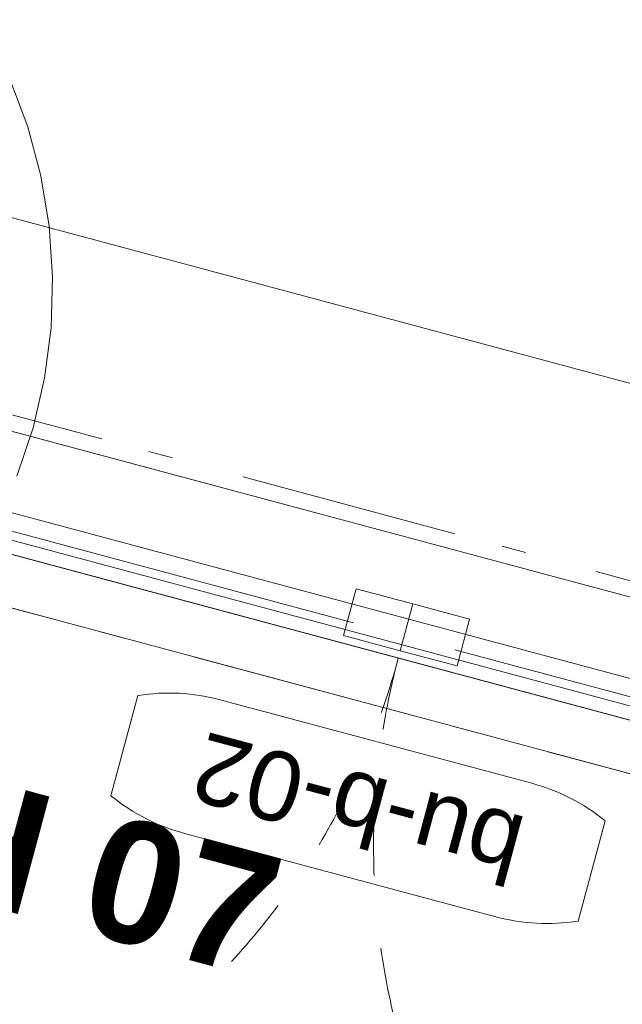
# Model space of a CAD drawing. Header units: millimetres. Extents: x -62314 to 79800, y -34032 to 28340.
# Tile 58 of 85: x 47303 to 48175, y -24705 to -23281. Entities that reach past the tile are written whole.
import ezdxf
from ezdxf.enums import TextEntityAlignment as Align

# ---------------------------------------------------------------- set-up
doc = ezdxf.new("R2010")
doc.units = ezdxf.units.MM
doc.header["$LTSCALE"] = 508
doc.header["$PDMODE"] = 1
doc.header["$PDSIZE"] = -2
doc.linetypes.add('Dash Style-1', pattern=[0.41664, 0.20828, -0.20836])
doc.linetypes.add('Dash Style-6', pattern=[1.04164, 0.625, -0.20828, 0.06943, -0.13893])
for name, color, linetype, lineweight in [('(00) tekening-lijn draairichting', 7, 'Dash Style-1', 0), ('(00) tekening-merk kozijn', 40, 'Continuous', 0), ('(00) tekening-stramien-algemeen', 7, 'Dash Style-6', 0), ('(00) tekening-verwijzing', 33, 'Fence_Line', 0), ('(00) tekst-algemeen', 8, 'Continuous', 0), ('(00) tekst-tekening verwijzing', 8, 'Continuous', 0), ('None', 7, 'Continuous', 0)]:
    doc.layers.add(name, color=color, linetype=linetype, lineweight=lineweight)
doc.styles.add('Arial', font='Arial')
doc.styles.add('Arial Bold (bold)', font='Arial Bold')
doc.linetypes.add('Fence_Line', pattern='A,0,[1,Fence_Line.shx,S=0.19685,R=0,X=0,Y=-0.441942],-5', length=5)

# ---------------------------------------------------------------- blocks, each defined once
blk = doc.blocks.new('00-merk kozijn')
at = {"layer": '(00) tekening-merk kozijn', "color": 2, "lineweight": 0, "transparency": 33554687, "flags": 128}
blk.add_lwpolyline([(233.3, 50, 0.105357), (349.4, 74.7), (350, 75), (350, 225), (349.4, 225.3, 0.105357), (233.3, 250), (-233.3, 250, 0.105357), (-349.4, 225.3), (-350, 225), (-350, 75), (-349.4, 74.7, 0.105357), (-233.3, 50)], format="xyb", close=True, dxfattribs=at)
at = {"layer": 'None', "color": 2, "linetype": 'Continuous', "lineweight": 0, "transparency": 33554687}
blk.add_point((0, 0), dxfattribs=at)
at = {"layer": '(00) tekening-merk kozijn', "color": 2, "transparency": 33554687, "style": 'Arial'}
blk.add_attdef('MERK', text='', height=100.6, dxfattribs=at).set_placement((0, 149.9), align=Align.MIDDLE_CENTER)
blk = doc.blocks.new('Group-87-1')
at = {"layer": '(00) tekening-lijn draairichting', "color": 17, "linetype": 'Dash Style-1', "lineweight": 0, "transparency": 33554687}
for centre, start, end in [((605, 255), 0, 120), ((2705, 255), 60, 180)]:
    blk.add_arc(centre, 1050, start, end, dxfattribs=at)
at = {"layer": 'None', "color": 17, "lineweight": 0, "transparency": 33554687}
for p, q in [((1579, 222.5), (681, 222.5)), ((1731, 222.5), (2629, 222.5))]:
    blk.add_line(p, q, dxfattribs=at)
at = {"layer": 'None', "color": 17, "lineweight": 0, "transparency": 33554687, "flags": 128}
for points in [[(0, 330), (3310, 330), (3310, 255), (0, 255)], [(12, 255), (3298, 255), (3298, 83), (12, 83)], [(1570, 244), (1655, 244), (1655, 174), (1570, 174)], [(1655, 244), (1740, 244), (1740, 174), (1655, 174)], [(12, 235), (3298, 235), (3298, 196.8), (12, 196.8)], [(17, 83), (3293, 83), (3293, -215.5), (17, -215.5)]]:
    blk.add_lwpolyline(points, close=True, dxfattribs=at)
at = {"layer": '(00) tekst-algemeen', "color": 17, "transparency": 33554687}
blk.add_blockref('00-merk kozijn', (1655, 330), dxfattribs=at).add_auto_attribs({'MERK': 'bu-b-02'})
blk = doc.blocks.new('bu-b-02')
at = {"layer": 'None', "color": 17, "transparency": 33554687}
blk.add_blockref('Group-87-1', (0, 0), dxfattribs=at)
blk = doc.blocks.new('blok b-v0-gevel_constructie')
at = {"layer": 'None', "color": 17, "transparency": 33554687, "rotation": 180}
blk.add_blockref('bu-b-02', (6930, 330), dxfattribs=at)
blk = doc.blocks.new('blok B 00')
at = {"layer": 'None', "color": 17, "transparency": 33554687}
blk.add_blockref('blok b-v0-gevel_constructie', (47480, 0), dxfattribs=at)
blk = doc.blocks.new('Group-174-1')
at = {"layer": '(00) tekening-verwijzing', "color": 7, "linetype": 'Continuous', "lineweight": 0, "flags": 128}
blk.add_lwpolyline([(518.2, 548.6), (561.1, 488.8), (598, 425.1), (628.5, 358.1), (652.2, 288.4), (669.1, 216.8), (678.8, 143.8), (681.3, 70.3), (676.6, -3.2)], dxfattribs=at)
at = {"layer": '(00) tekst-tekening verwijzing', "color": 17, "style": 'Arial Bold (bold)'}
blk.add_attdef('det._verw.', text='', height=176, dxfattribs=at).set_placement((681, -667.6), align=Align.BOTTOM_LEFT)
blk = doc.blocks.new('00-detail aanduiding')
at = {"layer": 'None', "color": 17, "transparency": 33554687}
blk.add_blockref('Group-174-1', (0, 0), dxfattribs=at).add_auto_attribs({'det._verw.': 'H 07'})
at = {"layer": 'None', "color": 0, "flags": 1}
blk.add_attdef('det._verw.', (-818.6, -668.5), '', height=0.18, dxfattribs=at)
blk = doc.blocks.new('Group-175-1')
at = {"layer": 'None', "color": 17, "transparency": 33554687, "rotation": 345}
blk.add_blockref('00-detail aanduiding', (-116749.8, -66077.6), dxfattribs=at)
blk = doc.blocks.new('Group-195-1')
at = {"layer": '(00) tekening-stramien-algemeen', "color": 2, "lineweight": 0, "transparency": 33554687}
for p, q in [((71038, -10800), (-1886.1, -10800)), ((71038, -11070), (-1886.1, -11070))]:
    blk.add_line(p, q, dxfattribs=at)
blk = doc.blocks.new('Stramien blok B')
at = {"layer": 'None', "color": 17, "transparency": 33554687}
blk.add_blockref('Group-195-1', (0, 0), dxfattribs=at)

msp = doc.modelspace()

# ---------------------------------------------------------------- block references
at = {"layer": 'None', "color": 17, "transparency": 33554687}
for name, p, rotation in [('Stramien blok B', (0, 0), 344.9999645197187), ('blok B 00', (-3125.94, -10622.93), 344.9999999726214)]:
    msp.add_blockref(name, p, dxfattribs=dict(at, rotation=rotation))
msp.add_blockref('Group-175-1', (163395.98, 42314.6), dxfattribs=at)

doc.saveas('drawing.dxf')
